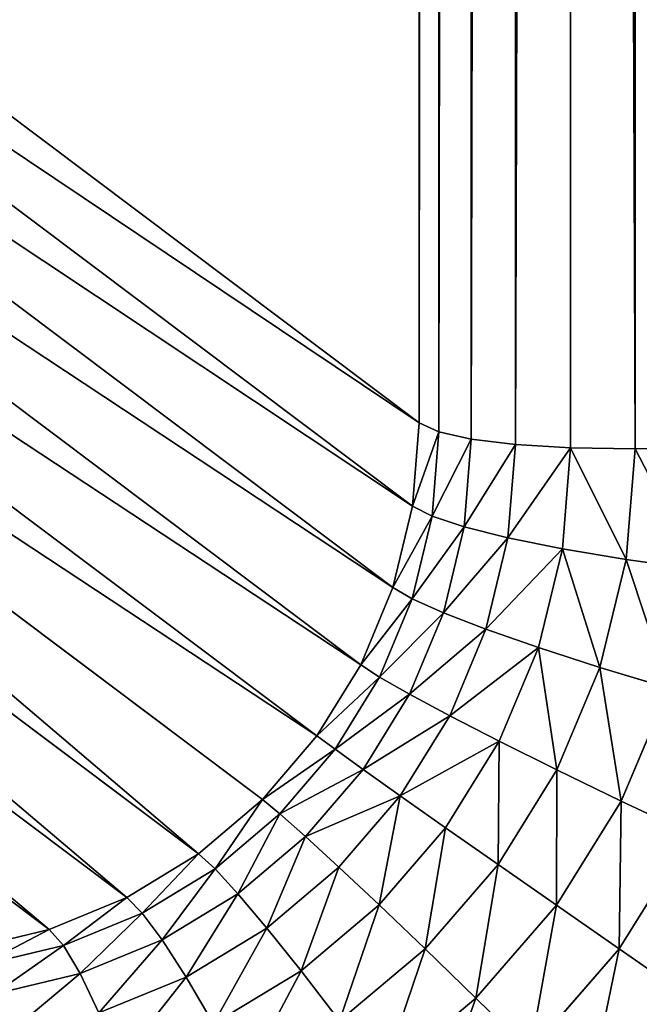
# Model space of a CAD drawing. Header units: centimetres. Extents: x -20.5 to 20.5, y -20.5 to 20.5.
# Tile 38 of 256: x 16.234 to 17.054, y -16.855 to -15.552. Entities that reach past the tile are written whole.
import ezdxf

# ---------------------------------------------------------------- set-up
doc = ezdxf.new("R2010")
doc.units = ezdxf.units.CM
doc.header["$LTSCALE"] = 2.54
doc.layers.get('0').update_dxf_attribs({"true_color": 0xff5454})

# ---------------------------------------------------------------- blocks, each defined once
blk = doc.blocks.new('Grupuj#1')
at = {"color": 7, "true_color": 0xfdfdfd}
for p, q in [((37.3905, 28.2143, 13.1178), (37.3905, 4.3857, 13.1178)), ((37.3905, 28.2143, 13.1178), (37.3905, 4.3857, 13.1178)), ((37.4634, 28.2186, 13.2114), (37.4634, 4.3814, 13.2114)), ((37.4634, 28.2186, 13.2114), (37.4634, 4.3814, 13.2114)), ((37.5488, 28.22, 13.295), (37.5488, 4.38, 13.295)), ((37.5488, 28.22, 13.295), (37.5488, 4.38, 13.295)), ((37.3319, 28.2072, 13.0163), (37.3319, 4.3928, 13.0163)), ((37.3319, 28.2072, 13.0163), (37.3319, 4.3928, 13.0163)), ((37.289, 28.1976, 12.9095), (37.289, 4.4024, 12.9095)), ((37.289, 28.1976, 12.9095), (37.289, 4.4024, 12.9095)), ((37.263, 28.1856, 12.8), (37.263, 4.4144, 12.8)), ((37.263, 28.1856, 12.8), (37.263, 4.4144, 12.8)), ((37.263, 4.4144, 12.8), (35.8257, 5.4939, 3.7)), ((37.263, 4.4144, 12.8), (35.8257, 5.4939, 3.7)), ((35.817, 5.3836, 3.7), (37.2543, 4.3041, 12.8)), ((35.817, 5.3836, 3.7), (37.2543, 4.3041, 12.8)), ((35.791, 5.2761, 3.7), (37.2283, 4.1965, 12.8)), ((35.791, 5.2761, 3.7), (37.2283, 4.1965, 12.8)), ((35.7485, 5.1739, 3.7), (37.1858, 4.0943, 12.8)), ((35.7485, 5.1739, 3.7), (37.1858, 4.0943, 12.8)), ((35.6904, 5.0796, 3.7), (37.1277, 4, 12.8)), ((35.6904, 5.0796, 3.7), (37.1277, 4, 12.8)), ((35.6182, 4.9955, 3.7), (37.0555, 3.9159, 12.8)), ((35.6182, 4.9955, 3.7), (37.0555, 3.9159, 12.8)), ((35.5336, 4.9236, 3.7), (36.9709, 3.8441, 12.8)), ((35.5336, 4.9236, 3.7), (36.9709, 3.8441, 12.8)), ((35.4388, 4.8658, 3.7), (36.8761, 3.7863, 12.8)), ((35.4388, 4.8658, 3.7), (36.8761, 3.7863, 12.8)), ((35.336, 4.8235, 3.7), (36.7733, 3.744, 12.8)), ((35.336, 4.8235, 3.7), (36.7733, 3.744, 12.8)), ((37.2543, 4.3041, 12.8), (37.263, 4.4144, 12.8)), ((37.2543, 4.3041, 12.8), (37.263, 4.4144, 12.8)), ((37.263, 4.4144, 12.8), (37.289, 4.4024, 12.9095)), ((37.263, 4.4144, 12.8), (37.289, 4.4024, 12.9095)), ((37.289, 4.4024, 12.9095), (37.2802, 4.2906, 12.9095)), ((37.289, 4.4024, 12.9095), (37.2802, 4.2906, 12.9095)), ((37.289, 4.4024, 12.9095), (37.3319, 4.3928, 13.0163)), ((37.289, 4.4024, 12.9095), (37.3319, 4.3928, 13.0163)), ((37.3319, 4.3928, 13.0163), (37.3227, 4.2765, 13.0163)), ((37.3319, 4.3928, 13.0163), (37.3227, 4.2765, 13.0163)), ((37.3319, 4.3928, 13.0163), (37.3905, 4.3857, 13.1178)), ((37.3319, 4.3928, 13.0163), (37.3905, 4.3857, 13.1178)), ((37.3905, 4.3857, 13.1178), (37.3806, 4.262, 13.1178)), ((37.3905, 4.3857, 13.1178), (37.3806, 4.262, 13.1178)), ((37.3905, 4.3857, 13.1178), (37.4634, 4.3814, 13.2114)), ((37.3905, 4.3857, 13.1178), (37.4634, 4.3814, 13.2114)), ((37.4634, 4.3814, 13.2114), (37.4527, 4.2476, 13.2114)), ((37.4634, 4.3814, 13.2114), (37.4527, 4.2476, 13.2114)), ((37.4634, 4.3814, 13.2114), (37.5488, 4.38, 13.295)), ((37.4634, 4.3814, 13.2114), (37.5488, 4.38, 13.295)), ((37.5488, 4.38, 13.295), (37.5371, 4.2336, 13.295)), ((37.5488, 4.38, 13.295), (37.5371, 4.2336, 13.295)), ((37.5488, 4.38, 13.295), (37.6446, 4.3814, 13.3663)), ((37.5488, 4.38, 13.295), (37.6446, 4.3814, 13.3663)), ((37.2283, 4.1965, 12.8), (37.2543, 4.3041, 12.8)), ((37.2283, 4.1965, 12.8), (37.2543, 4.3041, 12.8)), ((37.2543, 4.3041, 12.8), (37.2802, 4.2906, 12.9095)), ((37.2543, 4.3041, 12.8), (37.2802, 4.2906, 12.9095)), ((37.2802, 4.2906, 12.9095), (37.2539, 4.1816, 12.9095)), ((37.2802, 4.2906, 12.9095), (37.2539, 4.1816, 12.9095)), ((37.2802, 4.2906, 12.9095), (37.3227, 4.2765, 13.0163)), ((37.2802, 4.2906, 12.9095), (37.3227, 4.2765, 13.0163)), ((37.3227, 4.2765, 13.0163), (37.2952, 4.163, 13.0163)), ((37.3227, 4.2765, 13.0163), (37.2952, 4.163, 13.0163)), ((37.3227, 4.2765, 13.0163), (37.3806, 4.262, 13.1178)), ((37.3227, 4.2765, 13.0163), (37.3806, 4.262, 13.1178)), ((37.3806, 4.262, 13.1178), (37.3514, 4.1413, 13.1178)), ((37.3806, 4.262, 13.1178), (37.3514, 4.1413, 13.1178)), ((37.3806, 4.262, 13.1178), (37.4527, 4.2476, 13.2114)), ((37.3806, 4.262, 13.1178), (37.4527, 4.2476, 13.2114)), ((37.4527, 4.2476, 13.2114), (37.421, 4.1171, 13.2114)), ((37.4527, 4.2476, 13.2114), (37.421, 4.1171, 13.2114)), ((37.4527, 4.2476, 13.2114), (37.5371, 4.2336, 13.295)), ((37.4527, 4.2476, 13.2114), (37.5371, 4.2336, 13.295)), ((37.5371, 4.2336, 13.295), (37.5023, 4.0908, 13.295)), ((37.5371, 4.2336, 13.295), (37.5023, 4.0908, 13.295)), ((37.5371, 4.2336, 13.295), (37.6317, 4.2203, 13.3663)), ((37.5371, 4.2336, 13.295), (37.6317, 4.2203, 13.3663)), ((37.1858, 4.0943, 12.8), (37.2283, 4.1965, 12.8)), ((37.1858, 4.0943, 12.8), (37.2283, 4.1965, 12.8)), ((37.2283, 4.1965, 12.8), (37.2539, 4.1816, 12.9095)), ((37.2283, 4.1965, 12.8), (37.2539, 4.1816, 12.9095)), ((37.2539, 4.1816, 12.9095), (37.2107, 4.078, 12.9095)), ((37.2539, 4.1816, 12.9095), (37.2107, 4.078, 12.9095)), ((37.2539, 4.1816, 12.9095), (37.2952, 4.163, 13.0163)), ((37.2539, 4.1816, 12.9095), (37.2952, 4.163, 13.0163)), ((37.2952, 4.163, 13.0163), (37.2503, 4.0552, 13.0163)), ((37.2952, 4.163, 13.0163), (37.2503, 4.0552, 13.0163)), ((37.2952, 4.163, 13.0163), (37.3514, 4.1413, 13.1178)), ((37.2952, 4.163, 13.0163), (37.3514, 4.1413, 13.1178)), ((37.3514, 4.1413, 13.1178), (37.3035, 4.0267, 13.1178)), ((37.3514, 4.1413, 13.1178), (37.3035, 4.0267, 13.1178)), ((37.3514, 4.1413, 13.1178), (37.421, 4.1171, 13.2114)), ((37.3514, 4.1413, 13.1178), (37.421, 4.1171, 13.2114)), ((37.421, 4.1171, 13.2114), (37.3691, 3.9931, 13.2114)), ((37.421, 4.1171, 13.2114), (37.3691, 3.9931, 13.2114)), ((37.421, 4.1171, 13.2114), (37.5023, 4.0908, 13.295)), ((37.421, 4.1171, 13.2114), (37.5023, 4.0908, 13.295)), ((37.1277, 4, 12.8), (37.1858, 4.0943, 12.8)), ((37.1277, 4, 12.8), (37.1858, 4.0943, 12.8)), ((37.1858, 4.0943, 12.8), (37.2107, 4.078, 12.9095)), ((37.1858, 4.0943, 12.8), (37.2107, 4.078, 12.9095)), ((37.5023, 4.0908, 13.295), (37.4454, 3.9552, 13.295)), ((37.5023, 4.0908, 13.295), (37.4454, 3.9552, 13.295)), ((37.5023, 4.0908, 13.295), (37.5934, 4.0632, 13.3663)), ((37.5023, 4.0908, 13.295), (37.5934, 4.0632, 13.3663)), ((37.2107, 4.078, 12.9095), (37.1518, 3.9824, 12.9095)), ((37.2107, 4.078, 12.9095), (37.1518, 3.9824, 12.9095)), ((37.2107, 4.078, 12.9095), (37.2503, 4.0552, 13.0163)), ((37.2107, 4.078, 12.9095), (37.2503, 4.0552, 13.0163)), ((37.2503, 4.0552, 13.0163), (37.1889, 3.9558, 13.0163)), ((37.2503, 4.0552, 13.0163), (37.1889, 3.9558, 13.0163)), ((37.2503, 4.0552, 13.0163), (37.3035, 4.0267, 13.1178)), ((37.2503, 4.0552, 13.0163), (37.3035, 4.0267, 13.1178)), ((37.5934, 4.0632, 13.3663), (37.5306, 3.9139, 13.3663)), ((37.5934, 4.0632, 13.3663), (37.5306, 3.9139, 13.3663)), ((37.3035, 4.0267, 13.1178), (37.2381, 3.9209, 13.1178)), ((37.3035, 4.0267, 13.1178), (37.2381, 3.9209, 13.1178)), ((37.3035, 4.0267, 13.1178), (37.3691, 3.9931, 13.2114)), ((37.3035, 4.0267, 13.1178), (37.3691, 3.9931, 13.2114)), ((37.0555, 3.9159, 12.8), (37.1277, 4, 12.8)), ((37.0555, 3.9159, 12.8), (37.1277, 4, 12.8)), ((37.1277, 4, 12.8), (37.1518, 3.9824, 12.9095)), ((37.1277, 4, 12.8), (37.1518, 3.9824, 12.9095)), ((37.3691, 3.9931, 13.2114), (37.2981, 3.8786, 13.2114)), ((37.3691, 3.9931, 13.2114), (37.2981, 3.8786, 13.2114)), ((37.3691, 3.9931, 13.2114), (37.4454, 3.9552, 13.295)), ((37.3691, 3.9931, 13.2114), (37.4454, 3.9552, 13.295)), ((37.1518, 3.9824, 12.9095), (37.0785, 3.8971, 12.9095)), ((37.1518, 3.9824, 12.9095), (37.0785, 3.8971, 12.9095)), ((37.1518, 3.9824, 12.9095), (37.1889, 3.9558, 13.0163)), ((37.1518, 3.9824, 12.9095), (37.1889, 3.9558, 13.0163)), ((37.1889, 3.9558, 13.0163), (37.1126, 3.867, 13.0163)), ((37.1889, 3.9558, 13.0163), (37.1126, 3.867, 13.0163)), ((37.1889, 3.9558, 13.0163), (37.2381, 3.9209, 13.1178)), ((37.1889, 3.9558, 13.0163), (37.2381, 3.9209, 13.1178)), ((37.4454, 3.9552, 13.295), (37.3676, 3.83, 13.295)), ((37.4454, 3.9552, 13.295), (37.3676, 3.83, 13.295)), ((37.4454, 3.9552, 13.295), (37.5306, 3.9139, 13.3663)), ((37.4454, 3.9552, 13.295), (37.5306, 3.9139, 13.3663)), ((37.2381, 3.9209, 13.1178), (37.1567, 3.8265, 13.1178)), ((37.2381, 3.9209, 13.1178), (37.1567, 3.8265, 13.1178)), ((37.2381, 3.9209, 13.1178), (37.2981, 3.8786, 13.2114)), ((37.2381, 3.9209, 13.1178), (37.2981, 3.8786, 13.2114)), ((36.9709, 3.8441, 12.8), (37.0555, 3.9159, 12.8)), ((36.9709, 3.8441, 12.8), (37.0555, 3.9159, 12.8)), ((37.0555, 3.9159, 12.8), (37.0785, 3.8971, 12.9095)), ((37.0555, 3.9159, 12.8), (37.0785, 3.8971, 12.9095)), ((37.5306, 3.9139, 13.3663), (37.4448, 3.7762, 13.3663)), ((37.5306, 3.9139, 13.3663), (37.4448, 3.7762, 13.3663)), ((37.5306, 3.9139, 13.3663), (37.6225, 3.8704, 13.4237)), ((37.5306, 3.9139, 13.3663), (37.6225, 3.8704, 13.4237)), ((37.0785, 3.8971, 12.9095), (36.9928, 3.8243, 12.9095)), ((37.0785, 3.8971, 12.9095), (36.9928, 3.8243, 12.9095)), ((37.0785, 3.8971, 12.9095), (37.1126, 3.867, 13.0163)), ((37.0785, 3.8971, 12.9095), (37.1126, 3.867, 13.0163)), ((37.2981, 3.8786, 13.2114), (37.21, 3.7766, 13.2114)), ((37.2981, 3.8786, 13.2114), (37.21, 3.7766, 13.2114)), ((37.2981, 3.8786, 13.2114), (37.3676, 3.83, 13.295)), ((37.2981, 3.8786, 13.2114), (37.3676, 3.83, 13.295)), ((37.6225, 3.8704, 13.4237), (37.5277, 3.7185, 13.4237)), ((37.6225, 3.8704, 13.4237), (37.5277, 3.7185, 13.4237)), ((37.1126, 3.867, 13.0163), (37.0232, 3.7913, 13.0163)), ((37.1126, 3.867, 13.0163), (37.0232, 3.7913, 13.0163)), ((37.1126, 3.867, 13.0163), (37.1567, 3.8265, 13.1178)), ((37.1126, 3.867, 13.0163), (37.1567, 3.8265, 13.1178)), ((36.8761, 3.7863, 12.8), (36.9709, 3.8441, 12.8)), ((36.8761, 3.7863, 12.8), (36.9709, 3.8441, 12.8)), ((36.9709, 3.8441, 12.8), (36.9928, 3.8243, 12.9095)), ((36.9709, 3.8441, 12.8), (36.9928, 3.8243, 12.9095)), ((37.3676, 3.83, 13.295), (37.2709, 3.7183, 13.295)), ((37.3676, 3.83, 13.295), (37.2709, 3.7183, 13.295)), ((37.3676, 3.83, 13.295), (37.4448, 3.7762, 13.3663)), ((37.3676, 3.83, 13.295), (37.4448, 3.7762, 13.3663)), ((36.9928, 3.8243, 12.9095), (36.8966, 3.7657, 12.9095)), ((36.9928, 3.8243, 12.9095), (36.8966, 3.7657, 12.9095)), ((36.9928, 3.8243, 12.9095), (37.0232, 3.7913, 13.0163)), ((36.9928, 3.8243, 12.9095), (37.0232, 3.7913, 13.0163)), ((37.1567, 3.8265, 13.1178), (37.0615, 3.7459, 13.1178)), ((37.1567, 3.8265, 13.1178), (37.0615, 3.7459, 13.1178)), ((37.1567, 3.8265, 13.1178), (37.21, 3.7766, 13.2114)), ((37.1567, 3.8265, 13.1178), (37.21, 3.7766, 13.2114)), ((37.0232, 3.7913, 13.0163), (36.923, 3.7303, 13.0163)), ((37.0232, 3.7913, 13.0163), (36.923, 3.7303, 13.0163)), ((37.0232, 3.7913, 13.0163), (37.0615, 3.7459, 13.1178)), ((37.0232, 3.7913, 13.0163), (37.0615, 3.7459, 13.1178)), ((36.7733, 3.744, 12.8), (36.8761, 3.7863, 12.8)), ((36.7733, 3.744, 12.8), (36.8761, 3.7863, 12.8)), ((36.8761, 3.7863, 12.8), (36.8966, 3.7657, 12.9095)), ((36.8761, 3.7863, 12.8), (36.8966, 3.7657, 12.9095)), ((36.8966, 3.7657, 12.9095), (36.7924, 3.7228, 12.9095)), ((36.8966, 3.7657, 12.9095), (36.7924, 3.7228, 12.9095)), ((36.8966, 3.7657, 12.9095), (36.923, 3.7303, 13.0163)), ((36.8966, 3.7657, 12.9095), (36.923, 3.7303, 13.0163)), ((37.21, 3.7766, 13.2114), (37.1067, 3.6894, 13.2114)), ((37.21, 3.7766, 13.2114), (37.1067, 3.6894, 13.2114)), ((37.21, 3.7766, 13.2114), (37.2709, 3.7183, 13.295)), ((37.21, 3.7766, 13.2114), (37.2709, 3.7183, 13.295)), ((37.4448, 3.7762, 13.3663), (37.3381, 3.6533, 13.3663)), ((37.4448, 3.7762, 13.3663), (37.3381, 3.6533, 13.3663)), ((37.4448, 3.7762, 13.3663), (37.5277, 3.7185, 13.4237)), ((37.4448, 3.7762, 13.3663), (37.5277, 3.7185, 13.4237)), ((36.6652, 3.7181, 12.8), (36.7733, 3.744, 12.8)), ((36.6652, 3.7181, 12.8), (36.7733, 3.744, 12.8)), ((36.7733, 3.744, 12.8), (36.7924, 3.7228, 12.9095)), ((36.7733, 3.744, 12.8), (36.7924, 3.7228, 12.9095)), ((37.0615, 3.7459, 13.1178), (36.9548, 3.6811, 13.1178)), ((37.0615, 3.7459, 13.1178), (36.9548, 3.6811, 13.1178)), ((37.0615, 3.7459, 13.1178), (37.1067, 3.6894, 13.2114)), ((37.0615, 3.7459, 13.1178), (37.1067, 3.6894, 13.2114)), ((36.923, 3.7303, 13.0163), (36.8145, 3.6857, 13.0163)), ((36.923, 3.7303, 13.0163), (36.8145, 3.6857, 13.0163)), ((36.923, 3.7303, 13.0163), (36.9548, 3.6811, 13.1178)), ((36.923, 3.7303, 13.0163), (36.9548, 3.6811, 13.1178)), ((36.7924, 3.7228, 12.9095), (36.6827, 3.6966, 12.9095)), ((36.7924, 3.7228, 12.9095), (36.6827, 3.6966, 12.9095)), ((36.7924, 3.7228, 12.9095), (36.8145, 3.6857, 13.0163)), ((36.7924, 3.7228, 12.9095), (36.8145, 3.6857, 13.0163)), ((37.2709, 3.7183, 13.295), (37.1577, 3.623, 13.295)), ((37.2709, 3.7183, 13.295), (37.1577, 3.623, 13.295)), ((37.2709, 3.7183, 13.295), (37.3381, 3.6533, 13.3663)), ((37.2709, 3.7183, 13.295), (37.3381, 3.6533, 13.3663)), ((37.5277, 3.7185, 13.4237), (37.4099, 3.583, 13.4237)), ((37.5277, 3.7185, 13.4237), (37.4099, 3.583, 13.4237)), ((37.5277, 3.7185, 13.4237), (37.6144, 3.6584, 13.4657)), ((37.5277, 3.7185, 13.4237), (37.6144, 3.6584, 13.4657)), ((37.1067, 3.6894, 13.2114), (36.991, 3.6192, 13.2114)), ((37.1067, 3.6894, 13.2114), (36.991, 3.6192, 13.2114)), ((37.1067, 3.6894, 13.2114), (37.1577, 3.623, 13.295)), ((37.1067, 3.6894, 13.2114), (37.1577, 3.623, 13.295)), ((36.8145, 3.6857, 13.0163), (36.7002, 3.6584, 13.0163)), ((36.8145, 3.6857, 13.0163), (36.7002, 3.6584, 13.0163)), ((36.8145, 3.6857, 13.0163), (36.8391, 3.6336, 13.1178)), ((36.8145, 3.6857, 13.0163), (36.8391, 3.6336, 13.1178)), ((36.9548, 3.6811, 13.1178), (36.8391, 3.6336, 13.1178)), ((36.9548, 3.6811, 13.1178), (36.8391, 3.6336, 13.1178)), ((36.9548, 3.6811, 13.1178), (36.991, 3.6192, 13.2114)), ((36.9548, 3.6811, 13.1178), (36.991, 3.6192, 13.2114)), ((37.3381, 3.6533, 13.3663), (37.2133, 3.5484, 13.3663)), ((37.3381, 3.6533, 13.3663), (37.2133, 3.5484, 13.3663)), ((37.3381, 3.6533, 13.3663), (37.4099, 3.583, 13.4237)), ((37.3381, 3.6533, 13.3663), (37.4099, 3.583, 13.4237))]:
    blk.add_line(p, q, dxfattribs=at)
mesh = blk.add_polyface(dxfattribs=at)
corners = [(0.7, 0.7, 13.5), (2.9177, 4.4144, 13.5), (0.7, 41, 13.5), (2.9365, 4.1808, 13.5), (2.9925, 3.953, 13.5), (3.0843, 3.7366, 13.5), (3.2095, 3.5369, 13.5), (3.3652, 3.3587, 13.5), (3.5476, 3.2066, 13.5), (3.752, 3.0842, 13.5), (3.9735, 2.9946, 13.5), (4.2066, 2.9399, 13.5), (4.4456, 2.9215, 13.5), (40.3, 0.7, 13.5), (36.5544, 2.9215, 13.5), (36.7934, 2.9399, 13.5), (37.0265, 2.9946, 13.5), (37.248, 3.0842, 13.5), (37.4524, 3.2066, 13.5), (37.6348, 3.3587, 13.5), (37.7905, 3.5369, 13.5), (37.9157, 3.7366, 13.5), (38.0075, 3.953, 13.5), (38.0635, 4.1808, 13.5), (38.0823, 4.4144, 13.5), (38.0823, 28.1856, 13.5), (3.9735, 29.6054, 13.5), (40.3, 41, 13.5), (3.752, 29.5158, 13.5), (3.5476, 29.3934, 13.5), (3.3652, 29.2413, 13.5), (3.2095, 29.0631, 13.5), (3.0843, 28.8634, 13.5), (2.9925, 28.647, 13.5), (2.9365, 28.4192, 13.5), (2.9177, 28.1856, 13.5), (4.2066, 29.6601, 13.5), (4.4456, 29.6785, 13.5), (36.5544, 29.6785, 13.5), (36.7934, 29.6601, 13.5), (37.0265, 29.6054, 13.5), (37.248, 29.5158, 13.5), (37.4524, 29.3934, 13.5), (37.6348, 29.2413, 13.5), (37.7905, 29.0631, 13.5), (37.9157, 28.8634, 13.5), (38.0075, 28.647, 13.5), (38.0635, 28.4192, 13.5)]
mesh.append_faces([[corners[k] for k in face] for face in [(0, 1, 2), (1, 0, 3), (3, 0, 4), (4, 0, 5), (5, 0, 6), (6, 0, 7), (7, 0, 8), (8, 0, 9), (9, 0, 10), (10, 0, 11), (11, 0, 12), (12, 13, 14), (14, 13, 15), (15, 13, 16), (16, 13, 17), (17, 13, 18), (18, 13, 19), (19, 13, 20), (20, 13, 21), (21, 13, 22), (22, 13, 23), (23, 13, 24), (24, 13, 25), (2, 26, 27), (26, 2, 28), (28, 2, 29), (29, 2, 30), (30, 2, 31), (31, 2, 32), (32, 2, 33), (33, 2, 34), (34, 2, 35), (35, 2, 1), (27, 25, 13)]], dxfattribs={"vtx0": -1, "vtx1": -1, "color": 7})
mesh.append_faces([[corners[k] for k in face] for face in [(12, 0, 13), (27, 26, 36), (27, 36, 37), (27, 37, 38), (27, 38, 39), (27, 39, 40), (27, 40, 41), (27, 41, 42), (27, 42, 43), (27, 43, 44), (27, 44, 45), (27, 45, 46), (27, 46, 47), (27, 47, 25)]], dxfattribs={"vtx0": -1, "vtx2": -1, "color": 7})
mesh = blk.add_polyface(dxfattribs=at)
corners = [(40.3, 41), (0.7, 0.7), (0.7, 41), (40.3, 0.7)]
mesh.append_faces([[corners[k] for k in face] for face in [(0, 1, 2), (1, 0, 3)]], dxfattribs={"vtx0": -1, "color": 7})
mesh = blk.add_polyface(dxfattribs=at)
corners = [(37.3905, 28.2143, 13.1178), (37.3319, 4.3928, 13.0163), (37.3905, 4.3857, 13.1178), (37.3319, 28.2072, 13.0163)]
mesh.append_faces([[corners[k] for k in face] for face in [(0, 1, 2), (1, 0, 3)]], dxfattribs={"vtx0": -1, "color": 7})
mesh = blk.add_polyface(dxfattribs=at)
corners = [(37.4634, 28.2186, 13.2114), (37.3905, 4.3857, 13.1178), (37.4634, 4.3814, 13.2114), (37.3905, 28.2143, 13.1178)]
mesh.append_faces([[corners[k] for k in face] for face in [(0, 1, 2), (1, 0, 3)]], dxfattribs={"vtx0": -1, "color": 7})
mesh = blk.add_polyface(dxfattribs=at)
corners = [(37.5488, 4.38, 13.295), (37.4634, 28.2186, 13.2114), (37.4634, 4.3814, 13.2114), (37.5488, 28.22, 13.295)]
mesh.append_faces([[corners[k] for k in face] for face in [(0, 1, 2), (1, 0, 3)]], dxfattribs={"vtx0": -1, "color": 7})
mesh = blk.add_polyface(dxfattribs=at)
corners = [(37.6446, 4.3814, 13.3663), (37.5488, 28.22, 13.295), (37.5488, 4.38, 13.295), (37.6446, 28.2186, 13.3663)]
mesh.append_faces([[corners[k] for k in face] for face in [(0, 1, 2), (1, 0, 3)]], dxfattribs={"vtx0": -1, "color": 7})
mesh = blk.add_polyface(dxfattribs=at)
corners = [(37.3319, 28.2072, 13.0163), (37.289, 4.4024, 12.9095), (37.3319, 4.3928, 13.0163), (37.289, 28.1976, 12.9095)]
mesh.append_faces([[corners[k] for k in face] for face in [(0, 1, 2), (1, 0, 3)]], dxfattribs={"vtx0": -1, "color": 7})
mesh = blk.add_polyface(dxfattribs=at)
corners = [(37.289, 28.1976, 12.9095), (37.263, 4.4144, 12.8), (37.289, 4.4024, 12.9095), (37.263, 28.1856, 12.8)]
mesh.append_faces([[corners[k] for k in face] for face in [(0, 1, 2), (1, 0, 3)]], dxfattribs={"vtx0": -1, "color": 7})
mesh = blk.add_polyface(dxfattribs=at)
corners = [(37.263, 28.1856, 12.8), (35.8257, 5.4939, 3.7), (37.263, 4.4144, 12.8), (35.8257, 27.1061, 3.7)]
mesh.append_faces([[corners[k] for k in face] for face in [(0, 1, 2), (1, 0, 3)]], dxfattribs={"vtx0": -1, "color": 7})
mesh = blk.add_polyface(dxfattribs=at)
corners = [(37.263, 4.4144, 12.8), (35.817, 5.3836, 3.7), (37.2543, 4.3041, 12.8), (35.8257, 5.4939, 3.7)]
mesh.append_faces([[corners[k] for k in face] for face in [(0, 1, 2), (1, 0, 3)]], dxfattribs={"vtx0": -1, "color": 7})
mesh = blk.add_polyface(dxfattribs=at)
corners = [(37.2543, 4.3041, 12.8), (35.791, 5.2761, 3.7), (37.2283, 4.1965, 12.8), (35.817, 5.3836, 3.7)]
mesh.append_faces([[corners[k] for k in face] for face in [(0, 1, 2), (1, 0, 3)]], dxfattribs={"vtx0": -1, "color": 7})
mesh = blk.add_polyface(dxfattribs=at)
corners = [(37.2283, 4.1965, 12.8), (35.7485, 5.1739, 3.7), (37.1858, 4.0943, 12.8), (35.791, 5.2761, 3.7)]
mesh.append_faces([[corners[k] for k in face] for face in [(0, 1, 2), (1, 0, 3)]], dxfattribs={"vtx0": -1, "color": 7})
mesh = blk.add_polyface(dxfattribs=at)
corners = [(37.1858, 4.0943, 12.8), (35.6904, 5.0796, 3.7), (37.1277, 4, 12.8), (35.7485, 5.1739, 3.7)]
mesh.append_faces([[corners[k] for k in face] for face in [(0, 1, 2), (1, 0, 3)]], dxfattribs={"vtx0": -1, "color": 7})
mesh = blk.add_polyface(dxfattribs=at)
corners = [(37.1277, 4, 12.8), (35.6182, 4.9955, 3.7), (37.0555, 3.9159, 12.8), (35.6904, 5.0796, 3.7)]
mesh.append_faces([[corners[k] for k in face] for face in [(0, 1, 2), (1, 0, 3)]], dxfattribs={"vtx0": -1, "color": 7})
mesh = blk.add_polyface(dxfattribs=at)
corners = [(36.9709, 3.8441, 12.8), (35.6182, 4.9955, 3.7), (35.5336, 4.9236, 3.7), (37.0555, 3.9159, 12.8)]
mesh.append_faces([[corners[k] for k in face] for face in [(0, 1, 2), (1, 0, 3)]], dxfattribs={"vtx0": -1, "color": 7})
mesh = blk.add_polyface(dxfattribs=at)
corners = [(36.8761, 3.7863, 12.8), (35.5336, 4.9236, 3.7), (35.4388, 4.8658, 3.7), (36.9709, 3.8441, 12.8)]
mesh.append_faces([[corners[k] for k in face] for face in [(0, 1, 2), (1, 0, 3)]], dxfattribs={"vtx0": -1, "color": 7})
mesh = blk.add_polyface(dxfattribs=at)
corners = [(36.7733, 3.744, 12.8), (35.4388, 4.8658, 3.7), (35.336, 4.8235, 3.7), (36.8761, 3.7863, 12.8)]
mesh.append_faces([[corners[k] for k in face] for face in [(0, 1, 2), (1, 0, 3)]], dxfattribs={"vtx0": -1, "color": 7})
mesh = blk.add_polyface(dxfattribs=at)
corners = [(36.6652, 3.7181, 12.8), (35.336, 4.8235, 3.7), (35.2279, 4.7977, 3.7), (36.7733, 3.744, 12.8)]
mesh.append_faces([[corners[k] for k in face] for face in [(0, 1, 2), (1, 0, 3)]], dxfattribs={"vtx0": -1, "color": 7})
mesh = blk.add_polyface(dxfattribs=at)
corners = [(37.289, 4.4024, 12.9095), (37.2543, 4.3041, 12.8), (37.2802, 4.2906, 12.9095), (37.263, 4.4144, 12.8)]
mesh.append_faces([[corners[k] for k in face] for face in [(0, 1, 2), (1, 0, 3)]], dxfattribs={"vtx0": -1, "color": 7})
mesh = blk.add_polyface(dxfattribs=at)
corners = [(37.3319, 4.3928, 13.0163), (37.2802, 4.2906, 12.9095), (37.3227, 4.2765, 13.0163), (37.289, 4.4024, 12.9095)]
mesh.append_faces([[corners[k] for k in face] for face in [(0, 1, 2), (1, 0, 3)]], dxfattribs={"vtx0": -1, "color": 7})
mesh = blk.add_polyface(dxfattribs=at)
corners = [(37.3905, 4.3857, 13.1178), (37.3227, 4.2765, 13.0163), (37.3806, 4.262, 13.1178), (37.3319, 4.3928, 13.0163)]
mesh.append_faces([[corners[k] for k in face] for face in [(0, 1, 2), (1, 0, 3)]], dxfattribs={"vtx0": -1, "color": 7})
mesh = blk.add_polyface(dxfattribs=at)
corners = [(37.4634, 4.3814, 13.2114), (37.3806, 4.262, 13.1178), (37.4527, 4.2476, 13.2114), (37.3905, 4.3857, 13.1178)]
mesh.append_faces([[corners[k] for k in face] for face in [(0, 1, 2), (1, 0, 3)]], dxfattribs={"vtx0": -1, "color": 7})
mesh = blk.add_polyface(dxfattribs=at)
corners = [(37.5371, 4.2336, 13.295), (37.4634, 4.3814, 13.2114), (37.4527, 4.2476, 13.2114), (37.5488, 4.38, 13.295)]
mesh.append_faces([[corners[k] for k in face] for face in [(0, 1, 2), (1, 0, 3)]], dxfattribs={"vtx0": -1, "color": 7})
mesh = blk.add_polyface(dxfattribs=at)
corners = [(37.6317, 4.2203, 13.3663), (37.5488, 4.38, 13.295), (37.5371, 4.2336, 13.295), (37.6446, 4.3814, 13.3663)]
mesh.append_faces([[corners[k] for k in face] for face in [(0, 1, 2), (1, 0, 3)]], dxfattribs={"vtx0": -1, "color": 7})
mesh = blk.add_polyface(dxfattribs=at)
corners = [(37.2802, 4.2906, 12.9095), (37.2283, 4.1965, 12.8), (37.2539, 4.1816, 12.9095), (37.2543, 4.3041, 12.8)]
mesh.append_faces([[corners[k] for k in face] for face in [(0, 1, 2), (1, 0, 3)]], dxfattribs={"vtx0": -1, "color": 7})
mesh = blk.add_polyface(dxfattribs=at)
corners = [(37.3227, 4.2765, 13.0163), (37.2539, 4.1816, 12.9095), (37.2952, 4.163, 13.0163), (37.2802, 4.2906, 12.9095)]
mesh.append_faces([[corners[k] for k in face] for face in [(0, 1, 2), (1, 0, 3)]], dxfattribs={"vtx0": -1, "color": 7})
mesh = blk.add_polyface(dxfattribs=at)
corners = [(37.3806, 4.262, 13.1178), (37.2952, 4.163, 13.0163), (37.3514, 4.1413, 13.1178), (37.3227, 4.2765, 13.0163)]
mesh.append_faces([[corners[k] for k in face] for face in [(0, 1, 2), (1, 0, 3)]], dxfattribs={"vtx0": -1, "color": 7})
mesh = blk.add_polyface(dxfattribs=at)
corners = [(37.4527, 4.2476, 13.2114), (37.3514, 4.1413, 13.1178), (37.421, 4.1171, 13.2114), (37.3806, 4.262, 13.1178)]
mesh.append_faces([[corners[k] for k in face] for face in [(0, 1, 2), (1, 0, 3)]], dxfattribs={"vtx0": -1, "color": 7})
mesh = blk.add_polyface(dxfattribs=at)
corners = [(37.5023, 4.0908, 13.295), (37.4527, 4.2476, 13.2114), (37.421, 4.1171, 13.2114), (37.5371, 4.2336, 13.295)]
mesh.append_faces([[corners[k] for k in face] for face in [(0, 1, 2), (1, 0, 3)]], dxfattribs={"vtx0": -1, "color": 7})
mesh = blk.add_polyface(dxfattribs=at)
corners = [(37.5934, 4.0632, 13.3663), (37.5371, 4.2336, 13.295), (37.5023, 4.0908, 13.295), (37.6317, 4.2203, 13.3663)]
mesh.append_faces([[corners[k] for k in face] for face in [(0, 1, 2), (1, 0, 3)]], dxfattribs={"vtx0": -1, "color": 7})
mesh = blk.add_polyface(dxfattribs=at)
corners = [(37.2539, 4.1816, 12.9095), (37.1858, 4.0943, 12.8), (37.2107, 4.078, 12.9095), (37.2283, 4.1965, 12.8)]
mesh.append_faces([[corners[k] for k in face] for face in [(0, 1, 2), (1, 0, 3)]], dxfattribs={"vtx0": -1, "color": 7})
mesh = blk.add_polyface(dxfattribs=at)
corners = [(37.2952, 4.163, 13.0163), (37.2107, 4.078, 12.9095), (37.2503, 4.0552, 13.0163), (37.2539, 4.1816, 12.9095)]
mesh.append_faces([[corners[k] for k in face] for face in [(0, 1, 2), (1, 0, 3)]], dxfattribs={"vtx0": -1, "color": 7})
mesh = blk.add_polyface(dxfattribs=at)
corners = [(37.3514, 4.1413, 13.1178), (37.2503, 4.0552, 13.0163), (37.3035, 4.0267, 13.1178), (37.2952, 4.163, 13.0163)]
mesh.append_faces([[corners[k] for k in face] for face in [(0, 1, 2), (1, 0, 3)]], dxfattribs={"vtx0": -1, "color": 7})
mesh = blk.add_polyface(dxfattribs=at)
corners = [(37.421, 4.1171, 13.2114), (37.3035, 4.0267, 13.1178), (37.3691, 3.9931, 13.2114), (37.3514, 4.1413, 13.1178)]
mesh.append_faces([[corners[k] for k in face] for face in [(0, 1, 2), (1, 0, 3)]], dxfattribs={"vtx0": -1, "color": 7})
mesh = blk.add_polyface(dxfattribs=at)
corners = [(37.4454, 3.9552, 13.295), (37.421, 4.1171, 13.2114), (37.3691, 3.9931, 13.2114), (37.5023, 4.0908, 13.295)]
mesh.append_faces([[corners[k] for k in face] for face in [(0, 1, 2), (1, 0, 3)]], dxfattribs={"vtx0": -1, "color": 7})
mesh = blk.add_polyface(dxfattribs=at)
corners = [(37.2107, 4.078, 12.9095), (37.1277, 4, 12.8), (37.1518, 3.9824, 12.9095), (37.1858, 4.0943, 12.8)]
mesh.append_faces([[corners[k] for k in face] for face in [(0, 1, 2), (1, 0, 3)]], dxfattribs={"vtx0": -1, "color": 7})
mesh = blk.add_polyface(dxfattribs=at)
corners = [(37.5306, 3.9139, 13.3663), (37.5023, 4.0908, 13.295), (37.4454, 3.9552, 13.295), (37.5934, 4.0632, 13.3663)]
mesh.append_faces([[corners[k] for k in face] for face in [(0, 1, 2), (1, 0, 3)]], dxfattribs={"vtx0": -1, "color": 7})
mesh = blk.add_polyface(dxfattribs=at)
corners = [(37.2503, 4.0552, 13.0163), (37.1518, 3.9824, 12.9095), (37.1889, 3.9558, 13.0163), (37.2107, 4.078, 12.9095)]
mesh.append_faces([[corners[k] for k in face] for face in [(0, 1, 2), (1, 0, 3)]], dxfattribs={"vtx0": -1, "color": 7})
mesh = blk.add_polyface(dxfattribs=at)
corners = [(37.3035, 4.0267, 13.1178), (37.1889, 3.9558, 13.0163), (37.2381, 3.9209, 13.1178), (37.2503, 4.0552, 13.0163)]
mesh.append_faces([[corners[k] for k in face] for face in [(0, 1, 2), (1, 0, 3)]], dxfattribs={"vtx0": -1, "color": 7})
mesh = blk.add_polyface(dxfattribs=at)
corners = [(37.6225, 3.8704, 13.4237), (37.5934, 4.0632, 13.3663), (37.5306, 3.9139, 13.3663), (37.6919, 4.0349, 13.4237)]
mesh.append_faces([[corners[k] for k in face] for face in [(0, 1, 2), (1, 0, 3)]], dxfattribs={"vtx0": -1, "color": 7})
mesh = blk.add_polyface(dxfattribs=at)
corners = [(37.3691, 3.9931, 13.2114), (37.2381, 3.9209, 13.1178), (37.2981, 3.8786, 13.2114), (37.3035, 4.0267, 13.1178)]
mesh.append_faces([[corners[k] for k in face] for face in [(0, 1, 2), (1, 0, 3)]], dxfattribs={"vtx0": -1, "color": 7})
mesh = blk.add_polyface(dxfattribs=at)
corners = [(37.1518, 3.9824, 12.9095), (37.0555, 3.9159, 12.8), (37.0785, 3.8971, 12.9095), (37.1277, 4, 12.8)]
mesh.append_faces([[corners[k] for k in face] for face in [(0, 1, 2), (1, 0, 3)]], dxfattribs={"vtx0": -1, "color": 7})
mesh = blk.add_polyface(dxfattribs=at)
corners = [(37.3676, 3.83, 13.295), (37.3691, 3.9931, 13.2114), (37.2981, 3.8786, 13.2114), (37.4454, 3.9552, 13.295)]
mesh.append_faces([[corners[k] for k in face] for face in [(0, 1, 2), (1, 0, 3)]], dxfattribs={"vtx0": -1, "color": 7})
mesh = blk.add_polyface(dxfattribs=at)
corners = [(37.1889, 3.9558, 13.0163), (37.0785, 3.8971, 12.9095), (37.1126, 3.867, 13.0163), (37.1518, 3.9824, 12.9095)]
mesh.append_faces([[corners[k] for k in face] for face in [(0, 1, 2), (1, 0, 3)]], dxfattribs={"vtx0": -1, "color": 7})
mesh = blk.add_polyface(dxfattribs=at)
corners = [(37.2381, 3.9209, 13.1178), (37.1126, 3.867, 13.0163), (37.1567, 3.8265, 13.1178), (37.1889, 3.9558, 13.0163)]
mesh.append_faces([[corners[k] for k in face] for face in [(0, 1, 2), (1, 0, 3)]], dxfattribs={"vtx0": -1, "color": 7})
mesh = blk.add_polyface(dxfattribs=at)
corners = [(37.4448, 3.7762, 13.3663), (37.4454, 3.9552, 13.295), (37.3676, 3.83, 13.295), (37.5306, 3.9139, 13.3663)]
mesh.append_faces([[corners[k] for k in face] for face in [(0, 1, 2), (1, 0, 3)]], dxfattribs={"vtx0": -1, "color": 7})
mesh = blk.add_polyface(dxfattribs=at)
corners = [(37.21, 3.7766, 13.2114), (37.2381, 3.9209, 13.1178), (37.1567, 3.8265, 13.1178), (37.2981, 3.8786, 13.2114)]
mesh.append_faces([[corners[k] for k in face] for face in [(0, 1, 2), (1, 0, 3)]], dxfattribs={"vtx0": -1, "color": 7})
mesh = blk.add_polyface(dxfattribs=at)
corners = [(36.9928, 3.8243, 12.9095), (37.0555, 3.9159, 12.8), (36.9709, 3.8441, 12.8), (37.0785, 3.8971, 12.9095)]
mesh.append_faces([[corners[k] for k in face] for face in [(0, 1, 2), (1, 0, 3)]], dxfattribs={"vtx0": -1, "color": 7})
mesh = blk.add_polyface(dxfattribs=at)
corners = [(37.5277, 3.7185, 13.4237), (37.5306, 3.9139, 13.3663), (37.4448, 3.7762, 13.3663), (37.6225, 3.8704, 13.4237)]
mesh.append_faces([[corners[k] for k in face] for face in [(0, 1, 2), (1, 0, 3)]], dxfattribs={"vtx0": -1, "color": 7})
mesh = blk.add_polyface(dxfattribs=at)
corners = [(37.0232, 3.7913, 13.0163), (37.0785, 3.8971, 12.9095), (36.9928, 3.8243, 12.9095), (37.1126, 3.867, 13.0163)]
mesh.append_faces([[corners[k] for k in face] for face in [(0, 1, 2), (1, 0, 3)]], dxfattribs={"vtx0": -1, "color": 7})
mesh = blk.add_polyface(dxfattribs=at)
corners = [(37.2709, 3.7183, 13.295), (37.2981, 3.8786, 13.2114), (37.21, 3.7766, 13.2114), (37.3676, 3.83, 13.295)]
mesh.append_faces([[corners[k] for k in face] for face in [(0, 1, 2), (1, 0, 3)]], dxfattribs={"vtx0": -1, "color": 7})
mesh = blk.add_polyface(dxfattribs=at)
corners = [(37.6144, 3.6584, 13.4657), (37.6225, 3.8704, 13.4237), (37.5277, 3.7185, 13.4237), (37.7189, 3.8256, 13.4657)]
mesh.append_faces([[corners[k] for k in face] for face in [(0, 1, 2), (1, 0, 3)]], dxfattribs={"vtx0": -1, "color": 7})
mesh = blk.add_polyface(dxfattribs=at)
corners = [(37.0615, 3.7459, 13.1178), (37.1126, 3.867, 13.0163), (37.0232, 3.7913, 13.0163), (37.1567, 3.8265, 13.1178)]
mesh.append_faces([[corners[k] for k in face] for face in [(0, 1, 2), (1, 0, 3)]], dxfattribs={"vtx0": -1, "color": 7})
mesh = blk.add_polyface(dxfattribs=at)
corners = [(36.8966, 3.7657, 12.9095), (36.9709, 3.8441, 12.8), (36.8761, 3.7863, 12.8), (36.9928, 3.8243, 12.9095)]
mesh.append_faces([[corners[k] for k in face] for face in [(0, 1, 2), (1, 0, 3)]], dxfattribs={"vtx0": -1, "color": 7})
mesh = blk.add_polyface(dxfattribs=at)
corners = [(37.3381, 3.6533, 13.3663), (37.3676, 3.83, 13.295), (37.2709, 3.7183, 13.295), (37.4448, 3.7762, 13.3663)]
mesh.append_faces([[corners[k] for k in face] for face in [(0, 1, 2), (1, 0, 3)]], dxfattribs={"vtx0": -1, "color": 7})
mesh = blk.add_polyface(dxfattribs=at)
corners = [(36.923, 3.7303, 13.0163), (36.9928, 3.8243, 12.9095), (36.8966, 3.7657, 12.9095), (37.0232, 3.7913, 13.0163)]
mesh.append_faces([[corners[k] for k in face] for face in [(0, 1, 2), (1, 0, 3)]], dxfattribs={"vtx0": -1, "color": 7})
mesh = blk.add_polyface(dxfattribs=at)
corners = [(37.1067, 3.6894, 13.2114), (37.1567, 3.8265, 13.1178), (37.0615, 3.7459, 13.1178), (37.21, 3.7766, 13.2114)]
mesh.append_faces([[corners[k] for k in face] for face in [(0, 1, 2), (1, 0, 3)]], dxfattribs={"vtx0": -1, "color": 7})
mesh = blk.add_polyface(dxfattribs=at)
corners = [(36.9548, 3.6811, 13.1178), (37.0232, 3.7913, 13.0163), (36.923, 3.7303, 13.0163), (37.0615, 3.7459, 13.1178)]
mesh.append_faces([[corners[k] for k in face] for face in [(0, 1, 2), (1, 0, 3)]], dxfattribs={"vtx0": -1, "color": 7})
mesh = blk.add_polyface(dxfattribs=at)
corners = [(36.7924, 3.7228, 12.9095), (36.8761, 3.7863, 12.8), (36.7733, 3.744, 12.8), (36.8966, 3.7657, 12.9095)]
mesh.append_faces([[corners[k] for k in face] for face in [(0, 1, 2), (1, 0, 3)]], dxfattribs={"vtx0": -1, "color": 7})
mesh = blk.add_polyface(dxfattribs=at)
corners = [(36.8145, 3.6857, 13.0163), (36.8966, 3.7657, 12.9095), (36.7924, 3.7228, 12.9095), (36.923, 3.7303, 13.0163)]
mesh.append_faces([[corners[k] for k in face] for face in [(0, 1, 2), (1, 0, 3)]], dxfattribs={"vtx0": -1, "color": 7})
mesh = blk.add_polyface(dxfattribs=at)
corners = [(37.1577, 3.623, 13.295), (37.21, 3.7766, 13.2114), (37.1067, 3.6894, 13.2114), (37.2709, 3.7183, 13.295)]
mesh.append_faces([[corners[k] for k in face] for face in [(0, 1, 2), (1, 0, 3)]], dxfattribs={"vtx0": -1, "color": 7})
mesh = blk.add_polyface(dxfattribs=at)
corners = [(37.4099, 3.583, 13.4237), (37.4448, 3.7762, 13.3663), (37.3381, 3.6533, 13.3663), (37.5277, 3.7185, 13.4237)]
mesh.append_faces([[corners[k] for k in face] for face in [(0, 1, 2), (1, 0, 3)]], dxfattribs={"vtx0": -1, "color": 7})
mesh = blk.add_polyface(dxfattribs=at)
corners = [(36.6827, 3.6966, 12.9095), (36.7733, 3.744, 12.8), (36.6652, 3.7181, 12.8), (36.7924, 3.7228, 12.9095)]
mesh.append_faces([[corners[k] for k in face] for face in [(0, 1, 2), (1, 0, 3)]], dxfattribs={"vtx0": -1, "color": 7})
mesh = blk.add_polyface(dxfattribs=at)
corners = [(36.991, 3.6192, 13.2114), (37.0615, 3.7459, 13.1178), (36.9548, 3.6811, 13.1178), (37.1067, 3.6894, 13.2114)]
mesh.append_faces([[corners[k] for k in face] for face in [(0, 1, 2), (1, 0, 3)]], dxfattribs={"vtx0": -1, "color": 7})
mesh = blk.add_polyface(dxfattribs=at)
corners = [(36.8391, 3.6336, 13.1178), (36.923, 3.7303, 13.0163), (36.8145, 3.6857, 13.0163), (36.9548, 3.6811, 13.1178)]
mesh.append_faces([[corners[k] for k in face] for face in [(0, 1, 2), (1, 0, 3)]], dxfattribs={"vtx0": -1, "color": 7})
mesh = blk.add_polyface(dxfattribs=at)
corners = [(36.7002, 3.6584, 13.0163), (36.7924, 3.7228, 12.9095), (36.6827, 3.6966, 12.9095), (36.8145, 3.6857, 13.0163)]
mesh.append_faces([[corners[k] for k in face] for face in [(0, 1, 2), (1, 0, 3)]], dxfattribs={"vtx0": -1, "color": 7})
mesh = blk.add_polyface(dxfattribs=at)
corners = [(37.2133, 3.5484, 13.3663), (37.2709, 3.7183, 13.295), (37.1577, 3.623, 13.295), (37.3381, 3.6533, 13.3663)]
mesh.append_faces([[corners[k] for k in face] for face in [(0, 1, 2), (1, 0, 3)]], dxfattribs={"vtx0": -1, "color": 7})
mesh = blk.add_polyface(dxfattribs=at)
corners = [(37.4845, 3.5093, 13.4657), (37.5277, 3.7185, 13.4237), (37.4099, 3.583, 13.4237), (37.6144, 3.6584, 13.4657)]
mesh.append_faces([[corners[k] for k in face] for face in [(0, 1, 2), (1, 0, 3)]], dxfattribs={"vtx0": -1, "color": 7})
mesh = blk.add_polyface(dxfattribs=at)
corners = [(37.0308, 3.5463, 13.295), (37.1067, 3.6894, 13.2114), (36.991, 3.6192, 13.2114), (37.1577, 3.623, 13.295)]
mesh.append_faces([[corners[k] for k in face] for face in [(0, 1, 2), (1, 0, 3)]], dxfattribs={"vtx0": -1, "color": 7})
mesh = blk.add_polyface(dxfattribs=at)
corners = [(36.7173, 3.6047, 13.1178), (36.8145, 3.6857, 13.0163), (36.7002, 3.6584, 13.0163), (36.8391, 3.6336, 13.1178)]
mesh.append_faces([[corners[k] for k in face] for face in [(0, 1, 2), (1, 0, 3)]], dxfattribs={"vtx0": -1, "color": 7})
mesh = blk.add_polyface(dxfattribs=at)
corners = [(36.8656, 3.5679, 13.2114), (36.9548, 3.6811, 13.1178), (36.8391, 3.6336, 13.1178), (36.991, 3.6192, 13.2114)]
mesh.append_faces([[corners[k] for k in face] for face in [(0, 1, 2), (1, 0, 3)]], dxfattribs={"vtx0": -1, "color": 7})
mesh = blk.add_polyface(dxfattribs=at)
corners = [(37.272, 3.4674, 13.4237), (37.3381, 3.6533, 13.3663), (37.2133, 3.5484, 13.3663), (37.4099, 3.583, 13.4237)]
mesh.append_faces([[corners[k] for k in face] for face in [(0, 1, 2), (1, 0, 3)]], dxfattribs={"vtx0": -1, "color": 7})
mesh = blk.add_polyface(dxfattribs=at)
corners = [(37.5601, 3.4339, 13.4914), (37.6144, 3.6584, 13.4657), (37.4845, 3.5093, 13.4657), (37.7027, 3.5974, 13.4914)]
mesh.append_faces([[corners[k] for k in face] for face in [(0, 1, 2), (1, 0, 3)]], dxfattribs={"vtx0": -1, "color": 7})
blk = doc.blocks.new('Oltens Susa umywalka wisz_ca 50x41 cm z pow_ok_ SmartClean bia_a 41903000')
at = {"color": 0}
blk.add_blockref('Grupuj#1', (0, 0), dxfattribs=at)

msp = doc.modelspace()

# ---------------------------------------------------------------- block references
at = {"color": 0}
msp.add_blockref('Oltens Susa umywalka wisz_ca 50x41 cm z pow_ok_ SmartClean bia_a 41903000', (-20.5, -20.5, -2.4488), dxfattribs=at)

doc.saveas('drawing.dxf')
